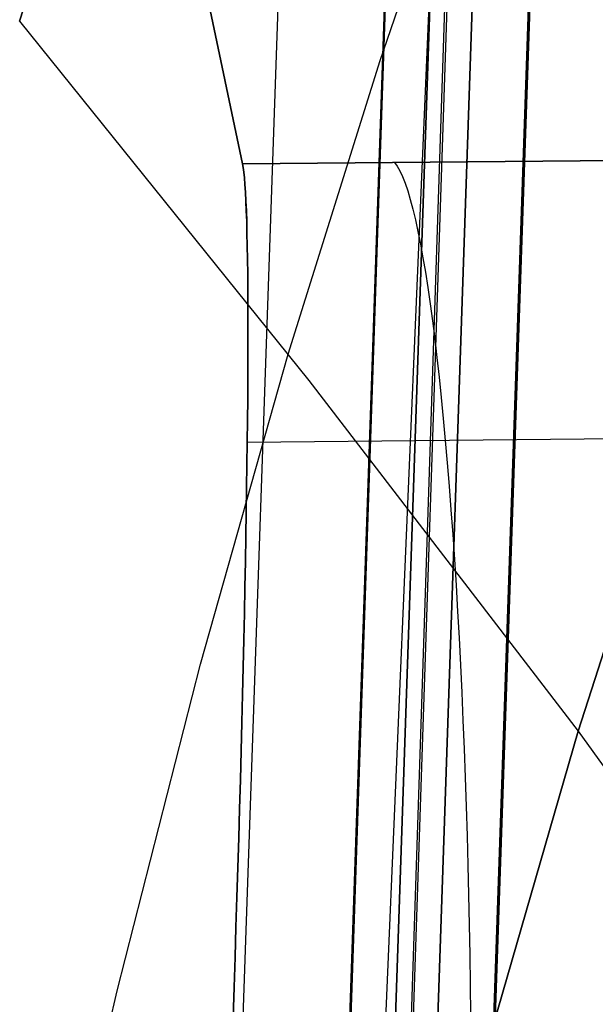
# Model space of a CAD drawing. Header units: millimetres. Extents: x -273 to 273, y -240 to 302.
# Tile 117 of 256: x -235.54 to -228.95, y 182.27 to 193.54. Entities that reach past the tile are written whole.
import ezdxf

# ---------------------------------------------------------------- set-up
doc = ezdxf.new("R2010")
doc.units = ezdxf.units.MM
doc.header["$MEASUREMENT"] = 0
doc.layers.add('IGES level 1', color=7, linetype='Continuous', true_color=0x3e413d)
doc.layers.add('IGES level 2', color=7, linetype='Continuous', true_color=0x008000)

msp = doc.modelspace()

# ---------------------------------------------------------------- linework, layer by layer
at = {"layer": 'IGES level 1'}
for p, q in [((-247.446, -233.406, 382.193), (-231.162, 234.594, 373.361)), ((-245.947, -232.74, 429.967), (-230.05, 232.26, 420.031)), ((-230.041, 232.241, 420.406), (-245.936, -232.735, 430.319)), ((-245.936, -232.735, 430.319), (-230.041, 232.241, 420.406)), ((-245.935, -232.735, 430.335), (-230.04, 232.241, 420.422)), ((-229.531, 232.247, 421.494), (-245.421, -232.73, 431.404)), ((-245.421, -232.73, 431.404), (-229.531, 232.247, 421.494)), ((-228.387, 232.216, 421.86), (-244.293, -232.761, 431.766)), ((-244.293, -232.761, 431.766), (-228.387, 232.216, 421.86)), ((-242.113, -169.059, 430.428), (-228.403, 232.216, 421.861)), ((-240.985, 229.709), (-232.992, 191.894, 360.96)), ((-232.992, 191.894, 360.96), (-240.985, 229.709)), ((-232.992, 191.894, 360.96), (-228.54, 191.935, 360.569)), ((-228.539, 191.935, 360.569), (-232.992, 191.894, 360.96)), ((-231.253, 191.91, 360.808), (-231.223, 191.868, 361.149)), ((-232.984, 191.852, 361.303), (-232.992, 191.894, 360.96)), ((-232.992, 191.894, 360.96), (-232.984, 191.852, 361.303)), ((-232.977, 191.799, 361.644), (-232.984, 191.852, 361.303)), ((-232.984, 191.852, 361.303), (-232.977, 191.799, 361.644)), ((-232.971, 191.733, 361.984), (-232.977, 191.799, 361.644)), ((-232.977, 191.799, 361.644), (-232.971, 191.733, 361.984)), ((-231.223, 191.868, 361.149), (-231.193, 191.815, 361.488)), ((-231.193, 191.815, 361.488), (-231.162, 191.75, 361.825)), ((-232.965, 191.656, 362.32), (-232.971, 191.733, 361.984)), ((-232.971, 191.733, 361.984), (-232.965, 191.656, 362.321)), ((-231.162, 191.75, 361.825), (-231.132, 191.673, 362.16)), ((-232.959, 191.568, 362.654), (-232.965, 191.656, 362.32)), ((-232.965, 191.656, 362.321), (-232.959, 191.568, 362.655)), ((-231.132, 191.673, 362.16), (-231.102, 191.585, 362.492)), ((-231.102, 191.585, 362.492), (-231.073, 191.485, 362.82)), ((-232.954, 191.468, 362.985), (-232.959, 191.568, 362.654)), ((-232.959, 191.568, 362.655), (-232.954, 191.468, 362.985)), ((-232.95, 191.357, 363.312), (-232.954, 191.468, 362.985)), ((-232.954, 191.468, 362.985), (-232.949, 191.357, 363.313)), ((-231.073, 191.485, 362.82), (-231.043, 191.374, 363.145)), ((-232.945, 191.234, 363.636), (-232.95, 191.357, 363.312)), ((-232.949, 191.357, 363.313), (-232.945, 191.234, 363.636)), ((-231.043, 191.374, 363.145), (-231.014, 191.252, 363.466)), ((-232.942, 191.101, 363.954), (-232.945, 191.234, 363.636)), ((-232.945, 191.234, 363.636), (-232.942, 191.101, 363.955)), ((-231.014, 191.252, 363.466), (-230.985, 191.118, 363.783)), ((-232.939, 190.956, 364.268), (-232.942, 191.101, 363.954)), ((-232.942, 191.101, 363.955), (-232.939, 190.957, 364.269)), ((-230.985, 191.118, 363.783), (-230.956, 190.974, 364.095)), ((-232.939, 190.957, 364.269), (-232.936, 190.802, 364.577)), ((-232.936, 190.801, 364.577), (-232.939, 190.956, 364.268)), ((-230.956, 190.974, 364.095), (-230.928, 190.819, 364.401)), ((-232.936, 190.802, 364.577), (-232.934, 190.636, 364.881)), ((-232.934, 190.636, 364.881), (-232.936, 190.801, 364.577)), ((-230.928, 190.819, 364.401), (-230.9, 190.654, 364.703)), ((-232.933, 190.46, 365.178), (-232.934, 190.636, 364.881)), ((-232.934, 190.636, 364.881), (-232.933, 190.46, 365.178)), ((-230.9, 190.654, 364.703), (-230.873, 190.478, 364.998)), ((-232.932, 190.274, 365.469), (-232.933, 190.46, 365.178)), ((-232.933, 190.46, 365.178), (-232.931, 190.274, 365.47)), ((-230.873, 190.478, 364.998), (-230.846, 190.292, 365.287)), ((-232.931, 190.078, 365.754), (-232.932, 190.274, 365.469)), ((-232.931, 190.274, 365.47), (-232.931, 190.078, 365.754)), ((-230.846, 190.292, 365.287), (-230.819, 190.097, 365.569)), ((-232.931, 189.872, 366.032), (-232.931, 190.078, 365.754)), ((-232.931, 190.078, 365.754), (-232.931, 189.873, 366.032)), ((-230.819, 190.097, 365.569), (-230.793, 189.891, 365.845)), ((-230.793, 189.891, 365.845), (-230.767, 189.676, 366.113)), ((-232.931, 189.873, 366.032), (-232.932, 189.658, 366.303)), ((-232.932, 189.657, 366.302), (-232.931, 189.872, 366.032)), ((-232.932, 189.658, 366.303), (-232.933, 189.433, 366.566)), ((-232.933, 189.433, 366.565), (-232.932, 189.657, 366.302)), ((-230.767, 189.676, 366.113), (-230.743, 189.453, 366.374)), ((-232.934, 189.2, 366.821), (-232.933, 189.433, 366.565)), ((-232.933, 189.433, 366.566), (-232.934, 189.2, 366.821)), ((-230.743, 189.453, 366.374), (-230.718, 189.22, 366.627)), ((-230.718, 189.22, 366.627), (-230.695, 188.978, 366.872)), ((-232.936, 188.958, 367.068), (-232.934, 189.2, 366.821)), ((-232.934, 189.2, 366.821), (-232.936, 188.959, 367.068)), ((-230.695, 188.978, 366.872), (-230.672, 188.728, 367.108)), ((-232.936, 188.959, 367.068), (-232.939, 188.709, 367.306)), ((-232.939, 188.708, 367.306), (-232.936, 188.958, 367.068)), ((-232.939, 188.709, 367.306), (-232.942, 188.451, 367.536)), ((-232.942, 188.45, 367.536), (-232.939, 188.708, 367.306)), ((-228.566, 188.746, 366.925), (-232.939, 188.706, 367.308)), ((-230.672, 188.728, 367.108), (-230.649, 188.47, 367.336)), ((-232.942, 188.451, 367.536), (-232.946, 188.185, 367.757)), ((-232.946, 188.184, 367.757), (-232.942, 188.45, 367.536)), ((-230.649, 188.47, 367.336), (-230.628, 188.205, 367.555)), ((-230.628, 188.205, 367.555), (-230.607, 187.932, 367.764)), ((-232.946, 188.185, 367.757), (-232.95, 187.911, 367.969)), ((-232.95, 187.911, 367.968), (-232.946, 188.184, 367.757)), ((-232.954, 187.631, 368.17), (-232.95, 187.911, 367.968)), ((-232.95, 187.911, 367.969), (-232.954, 187.631, 368.171)), ((-230.607, 187.932, 367.764), (-230.587, 187.652, 367.964)), ((-232.96, 187.344, 368.363), (-232.954, 187.631, 368.17)), ((-232.954, 187.631, 368.171), (-232.96, 187.344, 368.363)), ((-230.587, 187.652, 367.964), (-230.567, 187.365, 368.154)), ((-232.965, 187.05, 368.545), (-232.96, 187.344, 368.363)), ((-232.96, 187.344, 368.363), (-232.965, 187.05, 368.545)), ((-230.567, 187.365, 368.154), (-230.549, 187.072, 368.335)), ((-230.549, 187.072, 368.335), (-230.531, 186.772, 368.505)), ((-232.971, 186.75, 368.717), (-232.965, 187.05, 368.545)), ((-232.965, 187.05, 368.545), (-232.971, 186.751, 368.717)), ((-232.971, 186.751, 368.717), (-232.978, 186.445, 368.879)), ((-232.978, 186.445, 368.879), (-232.971, 186.75, 368.717)), ((-230.531, 186.772, 368.505), (-230.514, 186.467, 368.664)), ((-232.985, 186.134, 369.03), (-232.978, 186.445, 368.879)), ((-232.978, 186.445, 368.879), (-232.985, 186.134, 369.03)), ((-230.514, 186.467, 368.664), (-230.498, 186.157, 368.813)), ((-232.992, 185.819, 369.17), (-232.985, 186.134, 369.03)), ((-232.985, 186.134, 369.03), (-232.992, 185.819, 369.17)), ((-230.498, 186.157, 368.813), (-230.483, 185.842, 368.952)), ((-230.483, 185.842, 368.952), (-230.469, 185.522, 369.079)), ((-233, 185.498, 369.299), (-232.992, 185.819, 369.17)), ((-232.992, 185.819, 369.17), (-233, 185.498, 369.299)), ((-233.009, 185.174, 369.417), (-233, 185.498, 369.299)), ((-233, 185.498, 369.299), (-233.009, 185.174, 369.418)), ((-230.469, 185.522, 369.079), (-230.456, 185.197, 369.195)), ((-233.018, 184.845, 369.525), (-233.009, 185.174, 369.417)), ((-233.009, 185.174, 369.418), (-233.018, 184.845, 369.525)), ((-230.456, 185.197, 369.195), (-230.444, 184.869, 369.301)), ((-233.027, 184.513, 369.62), (-233.018, 184.845, 369.525)), ((-233.018, 184.845, 369.525), (-233.027, 184.513, 369.62)), ((-230.444, 184.869, 369.301), (-230.433, 184.538, 369.394)), ((-233.036, 184.178, 369.704), (-233.027, 184.513, 369.62)), ((-233.027, 184.513, 369.62), (-233.036, 184.178, 369.705)), ((-230.433, 184.538, 369.394), (-230.422, 184.203, 369.477)), ((-233.046, 183.84, 369.777), (-233.036, 184.178, 369.704)), ((-233.036, 184.178, 369.705), (-233.046, 183.84, 369.777)), ((-230.422, 184.203, 369.477), (-230.413, 183.866, 369.548)), ((-233.057, 183.5, 369.838), (-233.046, 183.84, 369.777)), ((-233.046, 183.84, 369.777), (-233.057, 183.5, 369.838)), ((-230.413, 183.866, 369.548), (-230.405, 183.526, 369.607)), ((-233.068, 183.158, 369.887), (-233.057, 183.5, 369.838)), ((-233.057, 183.5, 369.838), (-233.068, 183.158, 369.887)), ((-230.405, 183.526, 369.607), (-230.397, 183.185, 369.654)), ((-233.079, 182.815, 369.925), (-233.068, 183.158, 369.887)), ((-233.068, 183.158, 369.887), (-233.079, 182.815, 369.925)), ((-230.397, 183.185, 369.654), (-230.391, 182.842, 369.69)), ((-233.09, 182.471, 369.95), (-233.079, 182.815, 369.925)), ((-233.079, 182.815, 369.925), (-233.09, 182.471, 369.95)), ((-230.391, 182.842, 369.69), (-230.386, 182.499, 369.714)), ((-233.102, 182.125, 369.964), (-233.09, 182.471, 369.95)), ((-233.09, 182.471, 369.95), (-233.102, 182.125, 369.964)), ((-230.386, 182.499, 369.714), (-230.382, 182.154, 369.726))]:
    msp.add_line(p, q, dxfattribs=at)
at = {"layer": 'IGES level 2', "color": 31, "true_color": 0xfabe47}
for p, q in [((-244.941, -232.771, 431.829), (-229.084, 231.124, 421.952)), ((-229.084, 231.124, 421.952), (-244.941, -232.771, 431.829)), ((-229.446, 226.625, 442.06), (-233.483, 132.537, 444.089)), ((-244.581, -226.169, 451.654), (-229.688, 222.721, 442.154)), ((-230.534, 198.173, 432.664), (-244.613, -229.718, 441.739)), ((-235.545, 193.525, 718.634), (-234.483, 196.976, 722.857)), ((-234.483, 196.976, 722.857), (-235.545, 193.525, 718.634)), ((-231.419, 193.075, 714.661), (-230.32, 196.259, 718.555)), ((-235.545, 193.525, 718.634), (-232.233, 189.412, 710.041)), ((-232.47, 189.714, 710.683), (-231.419, 193.075, 714.661)), ((-233.474, 186.167, 706.632), (-232.47, 189.714, 710.683)), ((-232.233, 189.412, 710.041), (-229.15, 185.399, 701.317)), ((-228.106, 188.657, 705.008), (-229.15, 185.399, 701.317)), ((-229.15, 185.399, 701.317), (-228.106, 188.657, 705.008)), ((-234.43, 182.428, 702.521), (-233.474, 186.167, 706.632)), ((-229.15, 185.399, 701.317), (-230.142, 181.962, 697.558)), ((-230.142, 181.962, 697.558), (-229.15, 185.399, 701.317)), ((-229.15, 185.399, 701.317), (-223.864, 178.071, 684.928)), ((-235.337, 178.487, 698.36), (-234.43, 182.428, 702.521))]:
    msp.add_line(p, q, dxfattribs=at)

doc.saveas('drawing.dxf')
